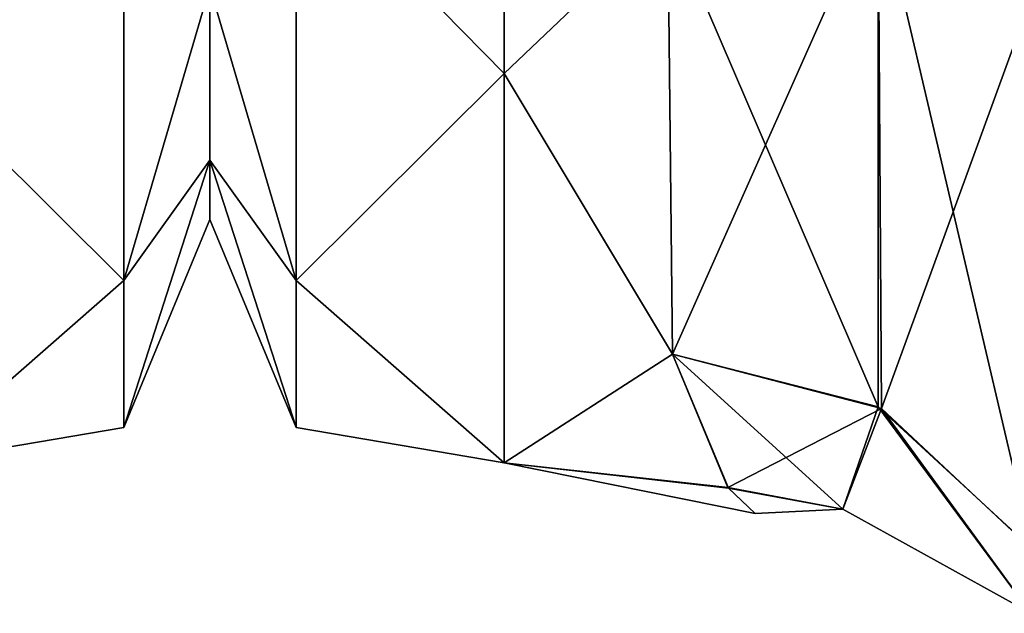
# Model space of a CAD drawing. Extents: x -23 to 470, y -2000 to 0.
# Tile 225 of 247: x 366 to 377, y -53 to -46. Entities that reach past the tile are written whole.
import ezdxf

# ---------------------------------------------------------------- set-up
doc = ezdxf.new("R2010")
doc.units = 0
doc.header["$LTSCALE"] = 65.185185
for name, color, linetype in [('411', 7, 'CONTINUOUS'), ('432', 7, 'CONTINUOUS'), ('482', 7, 'CONTINUOUS'), ('484', 7, 'CONTINUOUS'), ('493', 7, 'CONTINUOUS'), ('494', 7, 'CONTINUOUS'), ('498', 7, 'CONTINUOUS'), ('538', 7, 'CONTINUOUS')]:
    doc.layers.add(name, color=color, linetype=linetype)

msp = doc.modelspace()

# ---------------------------------------------------------------- linework, layer by layer
at = {"layer": '411', "linetype": 'CONTINUOUS'}
for points in [[(368, -7.5, 0), (368, -8.206, 5.328), (368, -48.5, 0), (368, -7.5, 0)], [(368, -8.206, -5.328), (368, -7.5, 0), (368, -47.794, -5.328), (368, -8.206, -5.328)], [(368, -47.794, -5.328), (368, -7.5, 0), (368, -48.5, 0), (368, -47.794, -5.328)], [(368, -8.206, 5.328), (368, -10.269, 10.281), (368, -47.794, 5.328), (368, -8.206, 5.328)], [(368, -48.5, 0), (368, -8.206, 5.328), (368, -47.794, 5.328), (368, -48.5, 0)], [(368, -45.731, -10.281), (368, -8.206, -5.328), (368, -47.794, -5.328), (368, -45.731, -10.281)], [(368, -47.794, 5.328), (368, -10.269, 10.281), (368, -45.731, 10.281), (368, -47.794, 5.328)]]:
    msp.add_3dface(points, dxfattribs=at)
at = {"layer": '432', "linetype": 'CONTINUOUS'}
for points in [[(364.5, -38.413, 21.623), (364.5, -46.764, 14.964), (366.975, -44.246, 16.246), (364.5, -38.413, 21.623)], [(364.5, -46.764, -14.964), (364.5, -38.413, -21.623), (366.975, -44.246, -16.246), (364.5, -46.764, -14.964)], [(364.5, -46.764, 14.964), (366.975, -49.226, 8.792), (366.975, -44.246, 16.246), (364.5, -46.764, 14.964)], [(364.5, -46.764, -14.964), (366.975, -44.246, -16.246), (366.975, -49.226, -8.792), (364.5, -46.764, -14.964)], [(366.975, -44.246, -16.246), (368, -45.731, -10.281), (366.975, -49.226, -8.792), (366.975, -44.246, -16.246)], [(366.975, -49.226, 8.792), (368, -45.731, 10.281), (366.975, -44.246, 16.246), (366.975, -49.226, 8.792)], [(368, -45.731, -10.281), (368, -47.794, -5.328), (366.975, -49.226, -8.792), (368, -45.731, -10.281)], [(368, -47.794, 5.328), (368, -45.731, 10.281), (366.975, -49.226, 8.792), (368, -47.794, 5.328)], [(364.5, -46.764, 14.964), (364.5, -51.398, 5.341), (366.975, -49.226, 8.792), (364.5, -46.764, 14.964)], [(364.5, -51.398, -5.341), (364.5, -46.764, -14.964), (366.975, -49.226, -8.792), (364.5, -51.398, -5.341)], [(368, -47.794, -5.328), (368, -48.5, 0), (366.975, -50.975, 0), (368, -47.794, -5.328)], [(366.975, -49.226, -8.792), (368, -47.794, -5.328), (366.975, -50.975, 0), (366.975, -49.226, -8.792)], [(368, -48.5, 0), (368, -47.794, 5.328), (366.975, -50.975, 0), (368, -48.5, 0)], [(366.975, -50.975, 0), (368, -47.794, 5.328), (366.975, -49.226, 8.792), (366.975, -50.975, 0)], [(364.5, -51.398, 5.341), (366.975, -50.975, 0), (366.975, -49.226, 8.792), (364.5, -51.398, 5.341)], [(364.5, -51.398, -5.341), (366.975, -49.226, -8.792), (366.975, -50.975, 0), (364.5, -51.398, -5.341)], [(364.5, -51.398, 5.341), (364.5, -51.398, -5.341), (366.975, -50.975, 0), (364.5, -51.398, 5.341)]]:
    msp.add_3dface(points, dxfattribs=at)
at = {"layer": '482', "linetype": 'CONTINUOUS'}
for points in [[(368, -7.5, 0), (368, -8.206, -5.328), (368, -48.5, 0), (368, -7.5, 0)], [(368, -8.206, 5.328), (368, -7.5, 0), (368, -47.794, 5.328), (368, -8.206, 5.328)], [(368, -47.794, 5.328), (368, -7.5, 0), (368, -48.5, 0), (368, -47.794, 5.328)], [(368, -8.206, -5.328), (368, -10.269, -10.281), (368, -47.794, -5.328), (368, -8.206, -5.328)], [(368, -48.5, 0), (368, -8.206, -5.328), (368, -47.794, -5.328), (368, -48.5, 0)], [(368, -45.731, 10.281), (368, -8.206, 5.328), (368, -47.794, 5.328), (368, -45.731, 10.281)], [(368, -47.794, -5.328), (368, -10.269, -10.281), (368, -45.731, -10.281), (368, -47.794, -5.328)]]:
    msp.add_3dface(points, dxfattribs=at)
at = {"layer": '484', "linetype": 'CONTINUOUS'}
for points in [[(371.5, -46.764, -14.964), (371.5, -38.413, -21.623), (373.446, -44.906, -17.034), (371.5, -46.764, -14.964)], [(371.5, -38.413, 21.623), (371.5, -46.764, 14.964), (373.446, -44.906, 17.034), (371.5, -38.413, 21.623)], [(373.5, -50.104, -9.35), (371.5, -46.764, -14.964), (373.446, -44.906, -17.034), (373.5, -50.104, -9.35)], [(373.446, -44.906, 17.034), (371.5, -46.764, 14.964), (373.5, -50.103, 9.351), (373.446, -44.906, 17.034)], [(371.5, -51.398, -5.341), (371.5, -46.764, -14.964), (373.5, -50.104, -9.35), (371.5, -51.398, -5.341)], [(371.5, -46.764, 14.964), (371.5, -51.398, 5.341), (373.5, -50.103, 9.351), (371.5, -46.764, 14.964)], [(373.5, -50.103, 9.351), (371.5, -51.398, 5.341), (374.16, -51.69, 3.842), (373.5, -50.103, 9.351)], [(374.168, -51.699, -3.79), (371.5, -51.398, -5.341), (373.5, -50.104, -9.35), (374.168, -51.699, -3.79)], [(371.5, -51.398, 5.341), (371.5, -51.398, -5.341), (374.16, -51.69, 3.842), (371.5, -51.398, 5.341)], [(374.16, -51.69, 3.842), (371.5, -51.398, -5.341), (374.485, -52, 0.034), (374.16, -51.69, 3.842)], [(374.485, -52, 0.034), (371.5, -51.398, -5.341), (374.168, -51.699, -3.79), (374.485, -52, 0.034)]]:
    msp.add_3dface(points, dxfattribs=at)
at = {"layer": '493', "linetype": 'CONTINUOUS'}
for points in [[(373.446, -44.906, 17.034), (373.5, -50.103, 9.351), (375.947, -44.595, 18.252), (373.446, -44.906, 17.034)], [(375.947, -44.595, 18.252), (373.5, -50.103, 9.351), (375.986, -50.752, 9.591), (375.947, -44.595, 18.252)], [(375.947, -44.595, 18.252), (375.986, -50.752, 9.591), (377.781, -45.828, 19.607), (375.947, -44.595, 18.252)], [(377.793, -52.439, 10.303), (377.781, -45.828, 19.607), (375.986, -50.752, 9.591), (377.793, -52.439, 10.303)]]:
    msp.add_3dface(points, dxfattribs=at)
at = {"layer": '494', "linetype": 'CONTINUOUS'}
for points in [[(375.947, -50.731, -9.582), (373.446, -44.906, -17.034), (375.947, -44.595, -18.251), (375.947, -50.731, -9.582)], [(375.947, -44.595, -18.251), (377.781, -45.828, -19.607), (377.781, -52.42, -10.294), (375.947, -44.595, -18.251)], [(375.947, -44.595, -18.251), (377.781, -52.42, -10.294), (375.947, -50.731, -9.582), (375.947, -44.595, -18.251)], [(373.5, -50.104, -9.35), (373.446, -44.906, -17.034), (375.947, -50.731, -9.582), (373.5, -50.104, -9.35)]]:
    msp.add_3dface(points, dxfattribs=at)
at = {"layer": '498', "linetype": 'CONTINUOUS'}
for points in [[(371.5, -38.413, -21.623), (371.5, -46.764, -14.964), (369.025, -44.246, -16.246), (371.5, -38.413, -21.623)], [(371.5, -46.764, 14.964), (371.5, -38.413, 21.623), (369.025, -44.246, 16.246), (371.5, -46.764, 14.964)], [(369.025, -44.246, 16.246), (368, -45.731, 10.281), (369.025, -49.226, 8.792), (369.025, -44.246, 16.246)], [(369.025, -49.226, -8.792), (368, -45.731, -10.281), (369.025, -44.246, -16.246), (369.025, -49.226, -8.792)], [(371.5, -46.764, -14.964), (369.025, -49.226, -8.792), (369.025, -44.246, -16.246), (371.5, -46.764, -14.964)], [(371.5, -46.764, 14.964), (369.025, -44.246, 16.246), (369.025, -49.226, 8.792), (371.5, -46.764, 14.964)], [(368, -45.731, 10.281), (368, -47.794, 5.328), (369.025, -49.226, 8.792), (368, -45.731, 10.281)], [(368, -47.794, -5.328), (368, -45.731, -10.281), (369.025, -49.226, -8.792), (368, -47.794, -5.328)], [(371.5, -46.764, -14.964), (371.5, -51.398, -5.341), (369.025, -49.226, -8.792), (371.5, -46.764, -14.964)], [(371.5, -51.398, 5.341), (371.5, -46.764, 14.964), (369.025, -49.226, 8.792), (371.5, -51.398, 5.341)], [(368, -47.794, 5.328), (368, -48.5, 0), (369.025, -50.975, 0), (368, -47.794, 5.328)], [(369.025, -49.226, 8.792), (368, -47.794, 5.328), (369.025, -50.975, 0), (369.025, -49.226, 8.792)], [(368, -48.5, 0), (368, -47.794, -5.328), (369.025, -50.975, 0), (368, -48.5, 0)], [(369.025, -50.975, 0), (368, -47.794, -5.328), (369.025, -49.226, -8.792), (369.025, -50.975, 0)], [(371.5, -51.398, -5.341), (369.025, -50.975, 0), (369.025, -49.226, -8.792), (371.5, -51.398, -5.341)], [(371.5, -51.398, 5.341), (369.025, -49.226, 8.792), (369.025, -50.975, 0), (371.5, -51.398, 5.341)], [(371.5, -51.398, -5.341), (371.5, -51.398, 5.341), (369.025, -50.975, 0), (371.5, -51.398, -5.341)]]:
    msp.add_3dface(points, dxfattribs=at)
at = {"layer": '538', "linetype": 'CONTINUOUS'}
for points in [[(373.5, -50.103, 9.351), (374.16, -51.69, 3.842), (375.986, -50.752, 9.591), (373.5, -50.103, 9.351)], [(374.168, -51.699, -3.79), (373.5, -50.104, -9.35), (375.526, -51.947, -3.217), (374.168, -51.699, -3.79)], [(373.5, -50.104, -9.35), (375.947, -50.731, -9.582), (375.526, -51.947, -3.217), (373.5, -50.104, -9.35)], [(375.986, -50.752, 9.591), (374.16, -51.69, 3.842), (375.526, -51.948, 3.217), (375.986, -50.752, 9.591)], [(375.947, -50.731, -9.582), (377.764, -53.188, -3.617), (375.526, -51.947, -3.217), (375.947, -50.731, -9.582)], [(377.764, -53.188, 3.617), (375.986, -50.752, 9.591), (375.526, -51.948, 3.217), (377.764, -53.188, 3.617)], [(375.947, -50.731, -9.582), (377.781, -52.42, -10.294), (377.764, -53.188, -3.617), (375.947, -50.731, -9.582)], [(377.793, -52.439, 10.303), (375.986, -50.752, 9.591), (377.764, -53.188, 3.617), (377.793, -52.439, 10.303)], [(374.16, -51.69, 3.842), (374.485, -52, 0.034), (375.526, -51.948, 3.217), (374.16, -51.69, 3.842)], [(374.485, -52, 0.034), (374.168, -51.699, -3.79), (375.526, -51.947, -3.217), (374.485, -52, 0.034)], [(374.485, -52, 0.034), (375.526, -51.947, -3.217), (375.526, -51.948, 3.217), (374.485, -52, 0.034)], [(375.526, -51.947, -3.217), (377.764, -53.188, 3.617), (375.526, -51.948, 3.217), (375.526, -51.947, -3.217)], [(377.764, -53.188, -3.617), (377.764, -53.188, 3.617), (375.526, -51.947, -3.217), (377.764, -53.188, -3.617)]]:
    msp.add_3dface(points, dxfattribs=at)

doc.saveas('drawing.dxf')
